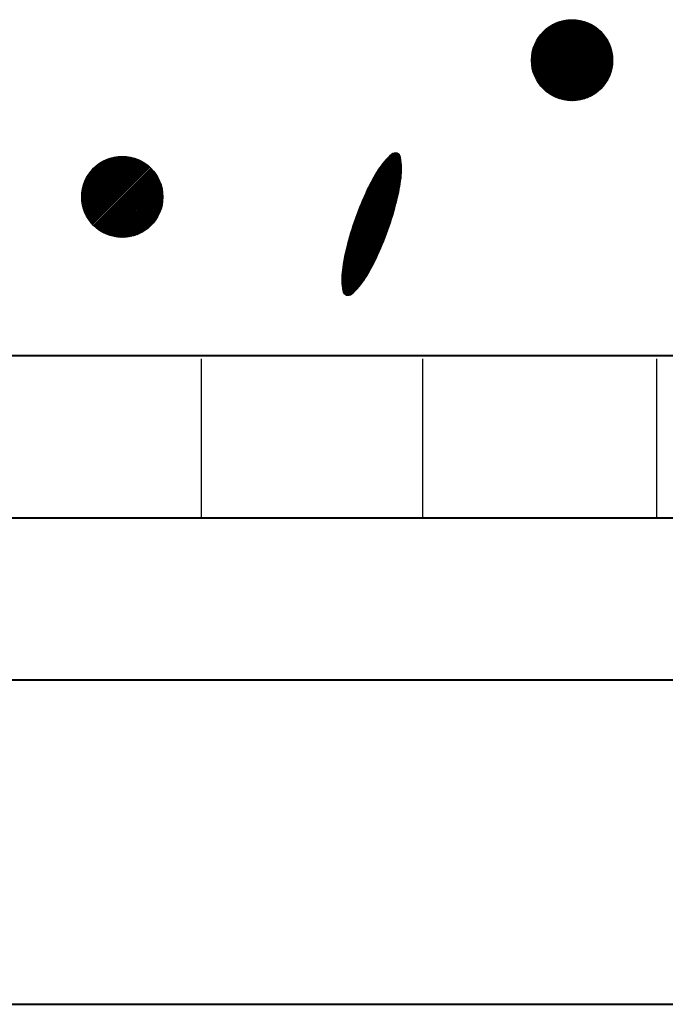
# Model space of a CAD drawing. Header units: millimetres. Extents: x -3143211 to -2549809, y 1060331 to 1394375.
# Tile 60 of 145: x -3024426 to -3023279, y 1104546 to 1106294. Entities that reach past the tile are written whole.
import ezdxf

# ---------------------------------------------------------------- set-up
doc = ezdxf.new("R2010")
doc.units = ezdxf.units.MM
doc.layers.add('8', color=2, linetype='Continuous')

msp = doc.modelspace()

# ---------------------------------------------------------------- linework, layer by layer
at = {"color": 188}
for p, q in [((-3023517.0778, 1106222.3892), (-3023445.29487, 1106294.17212)), ((-3023517.04161, 1106219.8798), (-3023442.78547, 1106294.13594)), ((-3023517.02299, 1106224.98959), (-3023447.89527, 1106294.11732)), ((-3023516.92326, 1106217.45257), (-3023440.35825, 1106294.01758)), ((-3023516.86625, 1106227.69191), (-3023450.59759, 1106293.96058)), ((-3023516.72995, 1106215.10029), (-3023438.00597, 1106293.82428)), ((-3023516.59375, 1106230.51), (-3023453.41567, 1106293.68808)), ((-3023516.46772, 1106212.81694), (-3023435.72261, 1106293.56205)), ((-3023516.18755, 1106233.46178), (-3023456.36745, 1106293.28188)), ((-3023516.14161, 1106210.59746), (-3023433.50313, 1106293.23594)), ((-3023515.75593, 1106208.43756), (-3023431.34323, 1106292.85026)), ((-3023515.62368, 1106236.57124), (-3023459.47692, 1106292.718)), ((-3023515.31436, 1106206.33354), (-3023429.23922, 1106292.40869)), ((-3023514.86878, 1106239.87172), (-3023462.7774, 1106291.96311)), ((-3023514.82008, 1106204.28224), (-3023427.18792, 1106291.91441)), ((-3023514.27585, 1106202.28088), (-3023425.18656, 1106291.37018)), ((-3023513.87406, 1106243.41203), (-3023466.31771, 1106290.96838)), ((-3023513.68409, 1106200.32706), (-3023423.23273, 1106290.77842)), ((-3023513.04692, 1106198.41865), (-3023421.32432, 1106290.14124)), ((-3023512.56266, 1106247.26901), (-3023470.17469, 1106289.65699)), ((-3023512.36619, 1106196.55379), (-3023419.45946, 1106289.46052)), ((-3023511.64356, 1106194.73084), (-3023417.63651, 1106288.73789)), ((-3023510.88049, 1106192.94833), (-3023415.854, 1106287.97481)), ((-3023510.7999, 1106251.57736), (-3023474.48304, 1106287.89422)), ((-3023510.07825, 1106191.20498), (-3023414.11066, 1106287.17257)), ((-3023509.23799, 1106189.49966), (-3023412.40533, 1106286.33232)), ((-3023508.36073, 1106187.83134), (-3023410.73701, 1106285.45505)), ((-3023508.30287, 1106256.61997), (-3023479.52565, 1106285.39719)), ((-3023507.44735, 1106186.19913), (-3023409.1048, 1106284.54167)), ((-3023506.49864, 1106184.60225), (-3023407.50792, 1106283.59297)), ((-3023505.5153, 1106183.04001), (-3023405.94568, 1106282.60963)), ((-3023504.49792, 1106181.51181), (-3023404.41748, 1106281.59225)), ((-3023504.19236, 1106263.27607), (-3023486.18174, 1106281.28669)), ((-3023503.44702, 1106180.01712), (-3023402.92279, 1106280.54135)), ((-3023502.36305, 1106178.55551), (-3023401.46118, 1106279.45737)), ((-3023501.24637, 1106177.1266), (-3023400.03228, 1106278.34069)), ((-3023500.09729, 1106175.7301), (-3023398.63578, 1106277.19161)), ((-3023498.91604, 1106174.36577), (-3023397.27144, 1106276.01036)), ((-3023497.7028, 1106173.03342), (-3023395.9391, 1106274.79712)), ((-3023496.45767, 1106171.73296), (-3023394.63864, 1106273.552)), ((-3023495.18072, 1106170.46433), (-3023393.37, 1106272.27505)), ((-3023493.87193, 1106169.22753), (-3023392.13321, 1106270.96626)), ((-3023492.53124, 1106168.02264), (-3023390.92832, 1106269.62557)), ((-3023491.15851, 1106166.84978), (-3023389.75546, 1106268.25284)), ((-3023489.75357, 1106165.70915), (-3023388.61482, 1106266.84789)), ((-3023488.31614, 1106164.60098), (-3023387.50666, 1106265.41047)), ((-3023486.84592, 1106163.52562), (-3023386.43129, 1106263.94025)), ((-3023485.34252, 1106162.48344), (-3023385.38911, 1106262.43685)), ((-3023483.80547, 1106161.4749), (-3023384.38058, 1106260.8998)), ((-3023482.23424, 1106160.50055), (-3023383.40623, 1106259.32856)), ((-3023480.6282, 1106159.56101), (-3023382.46668, 1106257.72252)), ((-3023478.98663, 1106158.65699), (-3023381.56267, 1106256.08095)), ((-3023477.30872, 1106157.78931), (-3023380.69499, 1106254.40305)), ((-3023475.59356, 1106156.95889), (-3023379.86457, 1106252.68789)), ((-3023473.84009, 1106156.16678), (-3023379.07245, 1106250.93442)), ((-3023472.04714, 1106155.41414), (-3023378.31981, 1106249.14147)), ((-3023470.21338, 1106154.70232), (-3023377.60799, 1106247.30771)), ((-3023468.3373, 1106154.03281), (-3023376.93848, 1106245.43163)), ((-3023466.41721, 1106153.40732), (-3023376.31299, 1106243.51154)), ((-3023464.45118, 1106152.82777), (-3023375.73344, 1106241.5455)), ((-3023462.43701, 1106152.29635), (-3023375.20203, 1106239.53134)), ((-3023460.37221, 1106151.81557), (-3023374.72124, 1106237.46654)), ((-3023458.25391, 1106151.38828), (-3023374.29396, 1106235.34824)), ((-3023456.07881, 1106151.0178), (-3023373.92347, 1106233.17314)), ((-3023453.84308, 1106150.70794), (-3023373.61362, 1106230.9374)), ((-3023451.54223, 1106150.46321), (-3023373.36888, 1106228.63656)), ((-3023449.17098, 1106150.28887), (-3023373.19455, 1106226.26531)), ((-3023446.72303, 1106150.19124), (-3023373.09692, 1106223.81735)), ((-3023444.19077, 1106150.17792), (-3023373.08359, 1106221.28509)), ((-3023441.56489, 1106150.25822), (-3023373.16389, 1106218.65921)), ((-3023438.83378, 1106150.44374), (-3023373.34941, 1106215.9281)), ((-3023435.98268, 1106150.74926), (-3023373.65493, 1106213.077)), ((-3023432.99229, 1106151.19405), (-3023374.09973, 1106210.08662)), ((-3023429.8366, 1106151.80416), (-3023374.70984, 1106206.93093)), ((-3023426.47898, 1106152.6162), (-3023375.52188, 1106203.5733)), ((-3023422.8649, 1106153.6847), (-3023376.59037, 1106199.95923)), ((-3023418.90648, 1106155.09753), (-3023378.0032, 1106196.00081)), ((-3023414.44374, 1106157.01468), (-3023379.92036, 1106191.53807)), ((-3023409.11617, 1106159.79667), (-3023382.70235, 1106186.2105)), ((-3023401.53857, 1106164.82869), (-3023387.73436, 1106178.6329)), ((-3024315.77822, 1105979.60099), (-3024243.9953, 1106051.38392)), ((-3024315.74204, 1105977.09159), (-3024241.4859, 1106051.34774)), ((-3024315.72342, 1105982.20139), (-3024246.59569, 1106051.32911)), ((-3024315.62368, 1105974.66437), (-3024239.05867, 1106051.22938)), ((-3024315.56668, 1105984.90371), (-3024249.29801, 1106051.17238)), ((-3024315.43038, 1105972.31209), (-3024236.70639, 1106051.03607)), ((-3024315.29418, 1105987.72179), (-3024252.1161, 1106050.89988)), ((-3024315.16815, 1105970.02873), (-3024234.42304, 1106050.77384)), ((-3024314.88798, 1105990.67358), (-3024255.06788, 1106050.49368)), ((-3024314.84204, 1105967.80926), (-3024232.20356, 1106050.44774)), ((-3024314.45636, 1105965.64935), (-3024230.04366, 1106050.06206)), ((-3024314.3241, 1105993.78304), (-3024258.17734, 1106049.9298)), ((-3024314.01479, 1105963.54534), (-3024227.93964, 1106049.62048)), ((-3024313.56921, 1105997.08352), (-3024261.47782, 1106049.1749)), ((-3024313.52051, 1105961.49404), (-3024225.88834, 1106049.1262)), ((-3024312.97628, 1105959.49268), (-3024223.88699, 1106048.58197)), ((-3024312.57448, 1106000.62383), (-3024265.01813, 1106048.18018)), ((-3024312.38452, 1105957.53886), (-3024221.93316, 1106047.99021)), ((-3024311.74735, 1105955.63045), (-3024220.02475, 1106047.35304)), ((-3024311.26309, 1106004.48081), (-3024268.87511, 1106046.86878)), ((-3024311.06662, 1105953.76559), (-3024218.15989, 1106046.67232)), ((-3024310.34399, 1105951.94263), (-3024216.33694, 1106045.94969)), ((-3023747.8748, 1106029.89249), (-3023774.86847, 1106046.07826)), ((-3023747.91652, 1106032.01628), (-3023773.60472, 1106047.41928)), ((-3023747.99362, 1106034.1613), (-3023772.31812, 1106048.7466)), ((-3023748.10726, 1106036.32823), (-3023771.00844, 1106050.06009)), ((-3023748.25868, 1106038.5178), (-3023769.67543, 1106051.35958)), ((-3023748.44922, 1106040.73084), (-3023768.31884, 1106052.64494)), ((-3023748.68036, 1106042.96822), (-3023766.93838, 1106053.91598)), ((-3023748.9537, 1106045.2309), (-3023765.53176, 1106055.17134)), ((-3023749.27097, 1106047.51993), (-3023763.89865, 1106056.29089)), ((-3023749.65349, 1106049.84808), (-3023761.80826, 1106057.13624)), ((-3023750.72422, 1106052.58889), (-3023758.88622, 1106057.48293)), ((-3024309.58091, 1105950.16013), (-3024214.55443, 1106045.18661)), ((-3024309.50032, 1106008.78916), (-3024273.18346, 1106045.10602)), ((-3024308.77867, 1105948.41678), (-3024212.81108, 1106044.38437)), ((-3024307.93842, 1105946.71145), (-3024211.10576, 1106043.54411)), ((-3024307.06115, 1105945.04313), (-3024209.43744, 1106042.66685)), ((-3024307.00329, 1106013.83177), (-3024278.22607, 1106042.60899)), ((-3024306.14778, 1105943.41092), (-3024207.80523, 1106041.75347)), ((-3024305.19907, 1105941.81405), (-3024206.20835, 1106040.80476)), ((-3024304.21573, 1105940.25181), (-3024204.64611, 1106039.82142)), ((-3024303.19835, 1105938.7236), (-3024203.11791, 1106038.80404)), ((-3024302.89279, 1106020.48786), (-3024284.88217, 1106038.49848)), ((-3024302.14745, 1105937.22891), (-3024201.62322, 1106037.75314)), ((-3024301.06347, 1105935.7673), (-3024200.16161, 1106036.66917)), ((-3024299.94679, 1105934.3384), (-3024198.7327, 1106035.55249)), ((-3024298.79771, 1105932.9419), (-3024197.3362, 1106034.40341)), ((-3024297.61646, 1105931.57756), (-3024195.97187, 1106033.22216)), ((-3024296.40322, 1105930.24522), (-3024194.63952, 1106032.00892)), ((-3024295.1581, 1105928.94476), (-3024193.33906, 1106030.76379)), ((-3024293.88115, 1105927.67612), (-3024192.07043, 1106029.48684)), ((-3024292.57236, 1105926.43933), (-3024190.83363, 1106028.17805)), ((-3023749.71351, 1106005.80958), (-3023788.3122, 1106028.95388)), ((-3023749.44283, 1106007.74606), (-3023787.31059, 1106030.45209)), ((-3023749.18379, 1106009.68952), (-3023786.28768, 1106031.93752)), ((-3023748.93647, 1106011.64001), (-3023785.24341, 1106033.41015)), ((-3023748.7023, 1106013.59839), (-3023784.17772, 1106034.86993)), ((-3023748.49342, 1106015.57192), (-3023783.09053, 1106036.31682)), ((-3023748.31326, 1106017.56268), (-3023781.98173, 1106037.75076)), ((-3023748.16246, 1106019.57105), (-3023780.85123, 1106039.17168)), ((-3023748.04172, 1106021.59743), (-3023779.69891, 1106040.57952)), ((-3023747.95176, 1106023.64227), (-3023778.52463, 1106041.97419)), ((-3023747.89337, 1106025.70605), (-3023777.32824, 1106043.3556)), ((-3023747.86742, 1106027.78927), (-3023776.10958, 1106044.72366)), ((-3024291.23167, 1105925.23444), (-3024189.62874, 1106026.83736)), ((-3024289.85894, 1105924.06158), (-3024188.45588, 1106025.46464)), ((-3024288.45399, 1105922.92094), (-3024187.31525, 1106024.05969)), ((-3024287.01657, 1105921.81278), (-3024186.20708, 1106022.62226)), ((-3024285.54635, 1105920.73741), (-3024185.13172, 1106021.15205)), ((-3024284.04295, 1105919.69523), (-3024184.08954, 1106019.64864)), ((-3024282.5059, 1105918.6867), (-3024183.081, 1106018.11159)), ((-3024280.93467, 1105917.71235), (-3024182.10665, 1106016.54036)), ((-3024279.32862, 1105916.77281), (-3024181.16711, 1106014.93432)), ((-3024277.68705, 1105915.86879), (-3024180.26309, 1106013.29275)), ((-3024276.00915, 1105915.00111), (-3024179.39541, 1106011.61485)), ((-3023753.43388, 1105984.95373), (-3023798.52726, 1106011.99234)), ((-3023753.04086, 1105986.81686), (-3023797.64449, 1106013.5618)), ((-3023752.65858, 1105988.68642), (-3023796.75267, 1106015.12584)), ((-3023752.2871, 1105990.56246), (-3023795.85181, 1106016.68446)), ((-3023751.92651, 1105992.44503), (-3023794.9419, 1106018.23765)), ((-3023751.57686, 1105994.33416), (-3023794.02295, 1106019.78542)), ((-3023751.23825, 1105996.22991), (-3023793.09497, 1106021.32777)), ((-3023750.91075, 1105998.13232), (-3023792.15794, 1106022.8647)), ((-3023750.59444, 1106000.04144), (-3023791.21187, 1106024.39621)), ((-3023750.28941, 1106001.95733), (-3023790.25675, 1106025.9223)), ((-3023749.99573, 1106003.88002), (-3023789.29255, 1106027.44293)), ((-3024274.29399, 1105914.17069), (-3024178.56499, 1106009.89968)), ((-3024272.54052, 1105913.37857), (-3024177.77288, 1106008.14621)), ((-3024270.74757, 1105912.62594), (-3024177.02024, 1106006.35326)), ((-3024268.91381, 1105911.91411), (-3024176.30842, 1106004.5195)), ((-3024267.03773, 1105911.24461), (-3024175.63891, 1106002.64343)), ((-3024265.11764, 1105910.61911), (-3024175.01342, 1106000.72333)), ((-3024263.1516, 1105910.03956), (-3024174.43387, 1105998.7573)), ((-3024261.13744, 1105909.50815), (-3024173.90245, 1105996.74313)), ((-3024259.07264, 1105909.02736), (-3024173.42167, 1105994.67833)), ((-3023758.39183, 1105964.83995), (-3023807.6386, 1105994.36898)), ((-3023757.90548, 1105966.64712), (-3023806.85586, 1105995.99843)), ((-3023757.42448, 1105968.45748), (-3023806.06397, 1105997.62239)), ((-3023756.94882, 1105970.27106), (-3023805.26295, 1105999.24087)), ((-3023756.47854, 1105972.08786), (-3023804.45281, 1106000.85388)), ((-3023756.01374, 1105973.90794), (-3023803.63355, 1106002.46143)), ((-3023755.55768, 1105975.73327), (-3023802.8052, 1106004.06352)), ((-3023755.11197, 1105977.5648), (-3023801.96776, 1106005.66017)), ((-3023754.67668, 1105979.40257), (-3023801.12123, 1106007.25136)), ((-3023754.25185, 1105981.24663), (-3023800.26564, 1106008.83712)), ((-3023753.83757, 1105983.097), (-3023799.40098, 1106010.41745)), ((-3024256.95434, 1105908.60008), (-3024172.99438, 1105992.56003)), ((-3024254.77924, 1105908.22959), (-3024172.6239, 1105990.38493)), ((-3024252.54351, 1105907.91974), (-3024172.31405, 1105988.1492)), ((-3024250.24266, 1105907.675), (-3024172.06931, 1105985.84835)), ((-3024247.87141, 1105907.50067), (-3024171.89497, 1105983.4771)), ((-3024245.42345, 1105907.40304), (-3024171.79734, 1105981.02915)), ((-3024242.89119, 1105907.38971), (-3024171.78402, 1105978.49689)), ((-3024240.26531, 1105907.47001), (-3024171.86432, 1105975.87101)), ((-3023764.09017, 1105945.17012), (-3023815.84907, 1105976.20546)), ((-3023763.54598, 1105946.9426), (-3023815.12723, 1105977.87142)), ((-3023763.00699, 1105948.7182), (-3023814.40052, 1105979.53446)), ((-3023762.4732, 1105950.49692), (-3023813.66895, 1105981.19459)), ((-3023761.94463, 1105952.27876), (-3023812.93253, 1105982.8518)), ((-3023761.42129, 1105954.06375), (-3023812.19125, 1105984.50611)), ((-3023760.90319, 1105955.85187), (-3023811.44514, 1105986.15751)), ((-3023760.39035, 1105957.64315), (-3023810.69418, 1105987.80601)), ((-3023759.88278, 1105959.43759), (-3023809.93838, 1105989.45161)), ((-3023759.3805, 1105961.2352), (-3023809.17776, 1105991.09432)), ((-3023758.88351, 1105963.03598), (-3023808.41217, 1105992.73404)), ((-3024237.53421, 1105907.65553), (-3024172.04984, 1105973.1399)), ((-3024234.6831, 1105907.96105), (-3024172.35536, 1105970.2888)), ((-3024231.69272, 1105908.40585), (-3024172.80016, 1105967.29842)), ((-3024228.53703, 1105909.01596), (-3024173.41026, 1105964.14272)), ((-3024225.1794, 1105909.828), (-3024174.2223, 1105960.7851)), ((-3023769.81506, 1105927.61499), (-3023822.79838, 1105959.38451)), ((-3023769.21958, 1105929.35672), (-3023822.12557, 1105961.07987)), ((-3023768.62918, 1105931.10149), (-3023821.44782, 1105962.77227)), ((-3023768.04388, 1105932.84932), (-3023820.76514, 1105964.46171)), ((-3023767.46367, 1105934.6002), (-3023820.07755, 1105966.14821)), ((-3023766.88857, 1105936.35416), (-3023819.38504, 1105967.83176)), ((-3023766.3186, 1105938.11118), (-3023818.68763, 1105969.51236)), ((-3023765.75376, 1105939.87128), (-3023817.98532, 1105971.19003)), ((-3023765.19407, 1105941.63446), (-3023817.27812, 1105972.86477)), ((-3023764.63953, 1105943.40074), (-3023816.56603, 1105974.53658)), ((-3024221.56533, 1105910.89649), (-3024175.2908, 1105957.17102)), ((-3024217.60691, 1105912.30932), (-3024176.70363, 1105953.2126)), ((-3024213.14417, 1105914.22648), (-3024178.62078, 1105948.74986)), ((-3024207.8166, 1105917.00847), (-3024181.40277, 1105943.42229)), ((-3023776.04708, 1105910.36395), (-3023829.2534, 1105942.26718)), ((-3023775.40134, 1105912.07553), (-3023828.63037, 1105943.99239)), ((-3023774.76058, 1105913.79011), (-3023828.00232, 1105945.71459)), ((-3023774.12481, 1105915.50768), (-3023827.36927, 1105947.43379)), ((-3023773.49405, 1105917.22825), (-3023826.73121, 1105949.14998)), ((-3023772.8683, 1105918.95183), (-3023826.08817, 1105950.86319)), ((-3023772.24757, 1105920.67842), (-3023825.44014, 1105952.57341)), ((-3023771.63187, 1105922.40802), (-3023824.78714, 1105954.28065)), ((-3023771.02122, 1105924.14065), (-3023824.12917, 1105955.98491)), ((-3023770.41561, 1105925.8763), (-3023823.46625, 1105957.68619)), ((-3024200.239, 1105922.04048), (-3024186.43479, 1105935.84469)), ((-3023782.77697, 1105893.41143), (-3023835.20564, 1105924.84838)), ((-3023782.0818, 1105895.09338), (-3023834.63332, 1105926.60399)), ((-3023781.39155, 1105896.77828), (-3023834.05588, 1105928.35654)), ((-3023780.70621, 1105898.46613), (-3023833.47334, 1105930.10602)), ((-3023780.02579, 1105900.15692), (-3023832.8857, 1105931.85245)), ((-3023779.3503, 1105901.85068), (-3023832.29297, 1105933.59582)), ((-3023778.67975, 1105903.54739), (-3023831.69517, 1105935.33616)), ((-3023778.01415, 1105905.24707), (-3023831.0923, 1105937.07346)), ((-3023777.35349, 1105906.94972), (-3023830.48437, 1105938.80772)), ((-3023776.6978, 1105908.65534), (-3023829.87141, 1105940.53896)), ((-3023789.99715, 1105876.7529), (-3023840.64484, 1105907.12195)), ((-3023789.25325, 1105878.40563), (-3023840.12434, 1105908.90863)), ((-3023788.5142, 1105880.06127), (-3023839.5986, 1105910.69218)), ((-3023787.78, 1105881.71982), (-3023839.06764, 1105912.47259)), ((-3023787.05066, 1105883.38128), (-3023838.53146, 1105914.24988)), ((-3023786.32618, 1105885.04566), (-3023837.99009, 1105916.02405)), ((-3023785.60657, 1105886.71296), (-3023837.44353, 1105917.7951)), ((-3023784.89184, 1105888.38318), (-3023836.89179, 1105919.56306)), ((-3023784.18199, 1105890.05633), (-3023836.33489, 1105921.32792)), ((-3023783.47703, 1105891.73241), (-3023835.77284, 1105923.08969)), ((-3023797.77469, 1105860.42857), (-3023845.55879, 1105889.08057)), ((-3023796.95961, 1105862.03862), (-3023845.09142, 1105890.89911)), ((-3023796.15364, 1105863.65414), (-3023844.61867, 1105892.71443)), ((-3023795.35681, 1105865.27513), (-3023844.14057, 1105894.52654)), ((-3023794.56911, 1105866.9016), (-3023843.65711, 1105896.33543)), ((-3023793.79057, 1105868.53356), (-3023843.16832, 1105898.14113)), ((-3023793.02112, 1105870.17097), (-3023842.6742, 1105899.94364)), ((-3023792.25788, 1105871.81211), (-3023842.17479, 1105901.74297)), ((-3023791.49947, 1105873.45614), (-3023841.67008, 1105903.53912)), ((-3023790.74589, 1105875.10307), (-3023841.16009, 1105905.33211)), ((-3023805.51904, 1105846.18312), (-3023849.32882, 1105872.45206)), ((-3023804.62232, 1105847.74422), (-3023848.95238, 1105874.32513)), ((-3023803.73465, 1105849.31075), (-3023848.56517, 1105876.19174)), ((-3023802.85603, 1105850.8827), (-3023848.16725, 1105878.05193)), ((-3023801.98646, 1105852.46008), (-3023847.7587, 1105879.90574)), ((-3023801.12596, 1105854.04289), (-3023847.33958, 1105881.75321)), ((-3023800.27452, 1105855.63114), (-3023846.90995, 1105883.59438)), ((-3023799.43215, 1105857.22484), (-3023846.46987, 1105885.42929)), ((-3023798.59888, 1105858.82398), (-3023846.01941, 1105887.25798)), ((-3023815.02572, 1105830.89561), (-3023852.48376, 1105853.35596)), ((-3023814.01258, 1105832.3869), (-3023852.21937, 1105855.29621)), ((-3023813.02071, 1105833.89095), (-3023851.94339, 1105857.22951)), ((-3023812.04925, 1105835.40723), (-3023851.65591, 1105859.15592)), ((-3023811.08924, 1105836.93038), (-3023851.35702, 1105861.07549)), ((-3023810.13827, 1105838.45895), (-3023851.04681, 1105862.98827)), ((-3023809.19634, 1105839.99294), (-3023850.72536, 1105864.89431)), ((-3023808.26346, 1105841.53236), (-3023850.39275, 1105866.79366)), ((-3023807.33961, 1105843.07719), (-3023850.04908, 1105868.68637)), ((-3023806.42481, 1105844.62745), (-3023849.69441, 1105870.57249)), ((-3023823.90556, 1105819.4298), (-3023853.86865, 1105837.39608)), ((-3023822.71932, 1105820.8173), (-3023853.79569, 1105839.45112)), ((-3023821.55511, 1105822.21801), (-3023853.69153, 1105841.48745)), ((-3023820.41281, 1105823.63185), (-3023853.55692, 1105843.50552)), ((-3023819.29227, 1105825.05875), (-3023853.39259, 1105845.50577)), ((-3023818.19338, 1105826.49863), (-3023853.19919, 1105847.48859)), ((-3023817.11605, 1105827.95143), (-3023852.97738, 1105849.45437)), ((-3023816.06019, 1105829.4171), (-3023852.73646, 1105851.4087)), ((-3023826.34479, 1105816.69482), (-3023853.91759, 1105833.22785)), ((-3023825.11399, 1105818.05561), (-3023853.90958, 1105835.32183)), ((-3023827.59813, 1105815.34756), (-3023853.89173, 1105831.11356)), ((-3023828.87424, 1105814.01395), (-3023853.83098, 1105828.97835)), ((-3023830.17331, 1105812.6941), (-3023853.73424, 1105826.82156)), ((-3023831.4956, 1105811.38818), (-3023853.60029, 1105824.64246)), ((-3023832.84134, 1105810.09632), (-3023853.42785, 1105822.44027)), ((-3023834.21083, 1105808.8187), (-3023853.2155, 1105820.21416)), ((-3023835.60435, 1105807.55549), (-3023852.96171, 1105817.9632)), ((-3023837.0906, 1105806.34788), (-3023852.6648, 1105815.68638)), ((-3023838.94875, 1105805.36327), (-3023852.32294, 1105813.38261)), ((-3023841.40372, 1105804.73651), (-3023851.70707, 1105810.91455)), ((-3023845.56334, 1105805.1319), (-3023849.39875, 1105807.43166))]:
    msp.add_line(p, q, dxfattribs=at)
at = {"lineweight": 40}
for p, q in [((-3026114.44127, 1105697.53908), (-3019046.40657, 1105697.53908)), ((-3026114.44127, 1105409.53908), (-3019046.40657, 1105409.53908)), ((-3026114.44127, 1105121.53908), (-3019046.40657, 1105121.53908)), ((-3026114.44127, 1104545.53908), (-3019046.40657, 1104545.53908))]:
    msp.add_line(p, q, dxfattribs=at)
at = {"layer": '8', "color": 188}
for p, q in [((-3024103.94234, 1105692.07349), (-3024103.94234, 1105409.53908)), ((-3023710.53362, 1105692.07349), (-3023710.53362, 1105409.53908)), ((-3023295.26758, 1105692.07349), (-3023295.26758, 1105409.53908))]:
    msp.add_line(p, q, dxfattribs=at)
for centre in [(-3023445.07812, 1106222.17245), (-3024243.77855, 1105979.38425)]:
    msp.add_circle(centre, 72, dxfattribs=at)
for centre, radius, start, end in [((-3023678.84788, 1105956.85667), 131.0742, 131.49688885, 147.48478058), ((-3023759.20658, 1106047.69559), 9.79258, 70.33034797, 131.49688885), ((-3023759.20658, 1106047.69559), 9.79258, 9.16380704, 70.33034797), ((-3023878.94028, 1106028.38057), 131.0742, 353.17591533, 9.16380704), ((-3023530.17709, 1105862.0874), 307.38137, 147.48478058, 154.93456893), ((-3024053.99843, 1106049.32963), 307.38137, 345.72612698, 353.17591533), ((-3023278.20245, 1105744.23919), 585.55293, 154.93456893, 160.33034795), ((-3024323.58235, 1106117.91481), 585.55293, 340.33034795, 345.72612698), ((-3023278.20245, 1105744.23919), 585.55293, 160.33034795, 165.72612698), ((-3024323.58235, 1106117.91481), 585.55293, 334.93456893, 340.33034795), ((-3023547.78637, 1105812.82437), 307.38137, 165.72612698, 173.17591533), ((-3024071.60772, 1106000.0666), 307.38137, 327.48478058, 334.93456893), ((-3023722.84452, 1105833.77343), 131.0742, 173.17591533, 189.16380704), ((-3023922.93693, 1105905.29733), 131.0742, 311.49688885, 327.48478058), ((-3023842.57823, 1105814.45841), 9.79258, 189.16380704, 250.33034797), ((-3023842.57823, 1105814.45841), 9.79258, 250.33034797, 311.49688885)]:
    msp.add_arc(centre, radius, start, end, dxfattribs=at)

doc.saveas('drawing.dxf')
